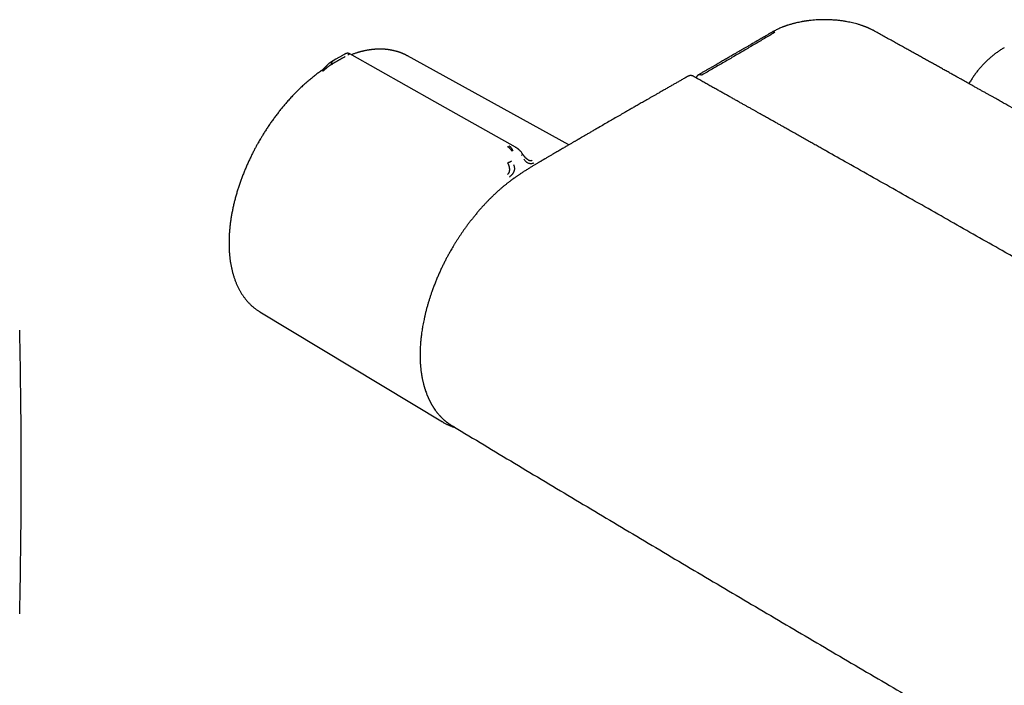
# Model space of a CAD drawing. Header units: millimetres. Extents: x 8 to 964, y 12 to 423.
# Tile 12 of 18: x 660 to 807, y 163 to 263. Entities that reach past the tile are written whole.
import ezdxf

# ---------------------------------------------------------------- set-up
doc = ezdxf.new("R2010")
doc.units = ezdxf.units.MM

msp = doc.modelspace()

# ---------------------------------------------------------------- linework, layer by layer
at = {"color": 7, "linetype": 'Continuous', "lineweight": 30}
for p, q in [((706.96, 257.11), (706.16, 256.63)), ((707.95, 257.67), (706.94, 257.1)), ((707.95, 257.67), (708, 257.7)), ((708.09, 257.75), (708, 257.7)), ((708.09, 257.75), (708.1, 257.76)), ((741.85, 244.26), (717.7, 257.6)), ((706.3, 256.32), (706.42, 256.39)), ((733.84, 243.95), (733.85, 243.94)), ((695.56, 219.26), (695.56, 219.25)), ((695.56, 219.25), (722.91, 202.77)), ((723.02, 202.71), (722.91, 202.77)), ((724.3, 202.25), (724.24, 202.29))]:
    msp.add_line(p, q, dxfattribs=at)
at = {"color": 7, "linetype": 'Continuous', "lineweight": 30, "flags": 128}
msp.add_lwpolyline([(733.85, 243.94), (725.77, 248.49), (721.78, 250.74), (709.05, 257.89)], dxfattribs=at)
at = {"color": 7, "linetype": 'Continuous', "lineweight": 30}
msp.add_arc((-340.22, 195.27), 1000, 358.78306, 1.21694, dxfattribs=at)
for points, knots in [([(787.53, 261.39), (787.49, 261.42), (787.39, 261.47), (787.25, 261.54), (787.12, 261.61), (787.01, 261.66), (786.9, 261.71), (786.81, 261.75), (786.73, 261.79), (786.66, 261.82), (786.6, 261.84), (786.55, 261.86), (786.52, 261.88), (786.49, 261.89), (786.45, 261.9), (786.4, 261.93), (786.33, 261.95), (786.24, 261.99), (786.14, 262.03), (786.02, 262.07), (785.89, 262.12), (785.73, 262.17), (785.57, 262.23), (785.39, 262.28), (785.14, 262.36), (784.82, 262.45), (784.41, 262.55), (784.01, 262.64), (783.64, 262.71), (783.31, 262.77), (783.03, 262.82), (782.75, 262.86), (782.49, 262.89), (782.23, 262.92), (781.98, 262.94), (781.73, 262.96), (781.48, 262.98), (781.21, 263), (780.92, 263.01), (780.62, 263.02), (780.31, 263.02), (779.98, 263.02), (779.6, 263.02), (779.17, 263), (778.68, 262.97), (778.31, 262.93), (778.04, 262.9), (777.89, 262.88), (777.74, 262.87), (777.62, 262.85), (777.52, 262.84), (777.44, 262.83), (777.38, 262.82), (777.33, 262.81), (777.3, 262.8), (777.27, 262.8), (777.24, 262.8), (777.2, 262.79), (777.14, 262.78), (777.08, 262.77), (777.01, 262.76), (776.93, 262.74), (776.85, 262.73), (776.76, 262.72), (776.59, 262.68), (776.32, 262.63), (776.01, 262.56), (775.76, 262.5), (775.56, 262.45), (775.35, 262.39), (775.12, 262.33), (774.89, 262.26), (774.69, 262.2), (774.55, 262.15), (774.46, 262.12), (774.38, 262.09), (774.31, 262.07), (774.25, 262.04), (774.19, 262.02), (774.12, 262), (774.04, 261.97), (773.96, 261.93), (773.81, 261.88), (773.6, 261.79), (773.34, 261.68), (773.08, 261.56), (772.83, 261.43), (772.59, 261.3), (772.43, 261.21), (772.36, 261.17)], [0, 0, 0, 0, 0.0120775, 0.0231637, 0.0332611, 0.0423716, 0.0504968, 0.0576377, 0.0637951, 0.0689696, 0.0735321, 0.0769031, 0.0791112, 0.0810305, 0.0830725, 0.0874408, 0.0923144, 0.0988793, 0.1062787, 0.1145129, 0.1242623, 0.1349715, 0.1466418, 0.1588211, 0.1709292, 0.1976938, 0.2241048, 0.2501691, 0.2758742, 0.2942095, 0.3119262, 0.3290103, 0.3454602, 0.3612743, 0.3764515, 0.3910405, 0.4059953, 0.4224466, 0.4397018, 0.4577623, 0.4766299, 0.4963067, 0.5164289, 0.5452962, 0.5743756, 0.6036612, 0.6133705, 0.6231016, 0.6322608, 0.6401984, 0.6455778, 0.6502026, 0.6540729, 0.6571886, 0.6592404, 0.6607571, 0.6625175, 0.6650346, 0.6683083, 0.6723389, 0.6768323, 0.6819044, 0.687049, 0.692191, 0.6973305, 0.7202434, 0.7431092, 0.7555068, 0.7686316, 0.7826527, 0.7975705, 0.813386, 0.8300856, 0.8370792, 0.84329, 0.8487178, 0.8533623, 0.8572235, 0.8609433, 0.8659418, 0.8716054, 0.8779307, 0.8847953, 0.903722, 0.9230633, 0.9426727, 0.9621458, 0.9814641, 1, 1, 1, 1]), ([(955.54, 164.41), (955.31, 164.54), (954.87, 164.81), (954.2, 165.22), (953.54, 165.61), (952.89, 166), (952.25, 166.39), (951.64, 166.76), (951.05, 167.11), (950.47, 167.45), (949.91, 167.79), (949.36, 168.12), (948.8, 168.46), (948.23, 168.8), (947.66, 169.14), (947.09, 169.48), (946.54, 169.81), (946, 170.13), (945.47, 170.45), (944.96, 170.76), (944.47, 171.05), (944.02, 171.32), (943.59, 171.57), (943.17, 171.82), (942.76, 172.07), (941.96, 172.55), (940.84, 173.22), (939.38, 174.09), (937.99, 174.92), (936.6, 175.75), (935.21, 176.57), (933.84, 177.39), (932.48, 178.2), (931.12, 179), (929.77, 179.81), (928.42, 180.61), (925.37, 182.42), (920.62, 185.23), (914.17, 189.03), (906.99, 193.25), (899.08, 197.89), (890.43, 202.94), (881.78, 207.97), (873.07, 213.01), (864.3, 218.07), (855.47, 223.14), (846.63, 228.19), (837.79, 233.22), (830.08, 237.59), (823.49, 241.31), (819.38, 243.62), (816.61, 245.18), (815.19, 245.98), (813.78, 246.77), (812.38, 247.56), (810.99, 248.34), (809.63, 249.09), (808.32, 249.83), (807.35, 250.37), (806.71, 250.73), (806.37, 250.92), (806.03, 251.11), (805.68, 251.3), (805.32, 251.51), (804.94, 251.72), (804.55, 251.93), (804.15, 252.16), (803.73, 252.39), (803.3, 252.63), (802.86, 252.88), (802.41, 253.13), (801.96, 253.38), (801.51, 253.63), (801.04, 253.9), (800.56, 254.16), (800.06, 254.44), (799.53, 254.73), (798.99, 255.04), (798.43, 255.35), (797.85, 255.67), (797.27, 256), (796.68, 256.33), (796.09, 256.65), (795.5, 256.98), (794.89, 257.32), (794.28, 257.66), (793.65, 258.01), (793.01, 258.36), (792.36, 258.72), (791.7, 259.09), (791.02, 259.47), (790.34, 259.85), (789.65, 260.23), (788.95, 260.61), (788.25, 261), (787.77, 261.26), (787.53, 261.39)], [0, 0, 0, 0, 0.004024, 0.008034, 0.012001, 0.015899, 0.019723, 0.023478, 0.026955, 0.030371, 0.033726, 0.037019, 0.040252, 0.043787, 0.047246, 0.050628, 0.053935, 0.057165, 0.060318, 0.063396, 0.066397, 0.069021, 0.071584, 0.074086, 0.076528, 0.078948, 0.088402, 0.096772, 0.105073, 0.113425, 0.121708, 0.12992, 0.138063, 0.146152, 0.154237, 0.162323, 0.170409, 0.208911, 0.247414, 0.285917, 0.337483, 0.38905, 0.440616, 0.492182, 0.544686, 0.59719, 0.649694, 0.702198, 0.754701, 0.787044, 0.819386, 0.827857, 0.836296, 0.844669, 0.852974, 0.861211, 0.869382, 0.877008, 0.884574, 0.886545, 0.888513, 0.890505, 0.892576, 0.894726, 0.896955, 0.899264, 0.901652, 0.90412, 0.906668, 0.909294, 0.912, 0.914625, 0.91732, 0.920085, 0.922921, 0.925828, 0.928988, 0.932228, 0.935547, 0.938945, 0.942423, 0.945981, 0.949407, 0.952905, 0.956473, 0.960112, 0.963821, 0.967601, 0.971452, 0.975373, 0.979365, 0.983427, 0.987489, 0.991621, 0.9958, 1, 1, 1, 1]), ([(772.36, 261.17), (772.23, 261.1), (771.97, 260.95), (771.59, 260.73), (771.23, 260.51), (770.88, 260.31), (770.54, 260.11), (770.23, 259.93), (769.94, 259.76), (769.66, 259.6), (769.4, 259.45), (769.15, 259.3), (768.91, 259.16), (768.69, 259.04), (768.48, 258.91), (768.28, 258.8), (768.1, 258.69), (767.94, 258.6), (767.81, 258.52), (767.69, 258.46), (767.58, 258.39), (767.46, 258.32), (767.32, 258.24), (767.15, 258.14), (766.95, 258.03), (766.74, 257.9), (766.51, 257.77), (766.27, 257.63), (766.02, 257.49), (765.76, 257.33), (765.49, 257.18), (765.2, 257.01), (764.91, 256.84), (764.6, 256.66), (764.27, 256.48), (763.94, 256.28), (763.58, 256.08), (763.22, 255.87), (762.85, 255.66), (762.46, 255.43), (762.06, 255.21), (761.65, 254.97), (761.38, 254.81), (761.23, 254.73)], [0, 0, 0, 0, 0.035322, 0.069373, 0.102139, 0.133608, 0.16377, 0.192616, 0.2186, 0.243401, 0.267015, 0.289438, 0.310665, 0.330694, 0.349523, 0.36715, 0.383573, 0.398792, 0.409904, 0.420272, 0.430174, 0.440707, 0.451983, 0.468383, 0.486136, 0.505241, 0.525695, 0.547497, 0.570644, 0.593698, 0.617954, 0.643411, 0.670072, 0.697934, 0.726999, 0.757266, 0.788736, 0.821408, 0.855282, 0.889722, 0.925321, 0.962081, 1, 1, 1, 1]), ([(772.76, 261.14), (772.24, 260.83), (771.21, 260.22), (769.65, 259.3), (768.09, 258.38), (766.52, 257.46), (764.95, 256.55), (763.37, 255.64), (762.32, 255.03), (761.79, 254.73)], [0, 0, 0, 0, 0.141902, 0.284652, 0.427827, 0.571009, 0.71401, 0.857006, 1, 1, 1, 1]), ([(772.36, 261.17), (772.36, 261.17), (772.38, 261.19), (772.42, 261.2), (772.48, 261.21), (772.55, 261.21), (772.62, 261.2), (772.69, 261.17), (772.74, 261.15), (772.76, 261.14)], [0, 0, 0, 0, 0.007659, 0.181389, 0.353569, 0.522731, 0.687558, 0.84694, 1, 1, 1, 1]), ([(717.71, 257.59), (717.69, 257.6), (717.65, 257.62), (717.6, 257.65), (717.54, 257.68), (717.47, 257.71), (717.41, 257.75), (717.34, 257.78), (717.28, 257.81), (717.22, 257.84), (717.17, 257.86), (717.12, 257.88), (717.08, 257.9), (717.04, 257.92), (717.01, 257.93), (716.97, 257.95), (716.92, 257.97), (716.86, 258), (716.79, 258.02), (716.72, 258.05), (716.65, 258.08), (716.58, 258.1), (716.53, 258.12), (716.47, 258.14), (716.41, 258.16), (716.35, 258.18), (716.3, 258.2), (716.26, 258.21), (716.23, 258.22), (716.19, 258.23), (716.16, 258.24), (716.11, 258.25), (716.06, 258.27), (716, 258.29), (715.94, 258.3), (715.88, 258.32), (715.8, 258.34), (715.69, 258.37), (715.57, 258.4), (715.46, 258.42), (715.36, 258.44), (715.28, 258.46), (715.21, 258.47), (715.15, 258.48), (715.09, 258.49), (715.03, 258.5), (714.97, 258.51), (714.9, 258.52), (714.84, 258.53), (714.78, 258.54), (714.73, 258.54), (714.67, 258.55), (714.61, 258.56), (714.56, 258.56), (714.52, 258.57), (714.49, 258.57), (714.47, 258.57), (714.44, 258.57), (714.41, 258.58), (714.36, 258.58), (714.31, 258.59), (714.24, 258.59), (714.16, 258.6), (714.08, 258.6), (713.99, 258.6), (713.91, 258.61), (713.83, 258.61), (713.76, 258.61), (713.7, 258.61), (713.65, 258.61), (713.59, 258.61), (713.54, 258.61), (713.51, 258.61), (713.47, 258.61), (713.44, 258.61), (713.41, 258.61), (713.35, 258.61), (713.29, 258.61), (713.22, 258.61), (713.14, 258.6), (713.04, 258.6), (712.93, 258.59), (712.8, 258.59), (712.69, 258.58), (712.59, 258.57), (712.49, 258.56), (712.42, 258.55), (712.35, 258.54), (712.3, 258.54), (712.26, 258.53), (712.22, 258.53), (712.18, 258.52), (712.13, 258.51), (712.07, 258.51), (712.01, 258.5), (711.92, 258.49), (711.81, 258.47), (711.68, 258.45), (711.54, 258.42), (711.38, 258.39), (711.25, 258.36), (711.14, 258.34), (711.05, 258.32), (710.96, 258.3), (710.88, 258.28), (710.8, 258.26), (710.74, 258.25), (710.69, 258.23), (710.65, 258.22), (710.63, 258.22), (710.6, 258.21), (710.58, 258.2), (710.55, 258.2), (710.51, 258.18), (710.46, 258.17), (710.39, 258.15), (710.29, 258.12), (710.18, 258.09), (710.04, 258.05), (709.87, 258), (709.68, 257.93), (709.47, 257.86), (709.33, 257.81), (709.25, 257.78)], [0, 0, 0, 0, 0.0074492, 0.0152903, 0.0235247, 0.0321536, 0.041178, 0.0505988, 0.0598936, 0.0682714, 0.0760567, 0.0828279, 0.0885858, 0.0933309, 0.0976648, 0.1027547, 0.1098993, 0.1181742, 0.1275318, 0.137203, 0.1469152, 0.1545749, 0.1622596, 0.1699693, 0.1777038, 0.185092, 0.1917422, 0.1971507, 0.2013185, 0.2047137, 0.2092733, 0.2152077, 0.222061, 0.2299198, 0.2377402, 0.2453832, 0.2528488, 0.2688743, 0.2840386, 0.2983886, 0.311835, 0.3204782, 0.3282995, 0.3360574, 0.3440546, 0.3505056, 0.3572475, 0.3652154, 0.3745748, 0.3805464, 0.3869704, 0.3938457, 0.4010234, 0.4071184, 0.4117934, 0.4150504, 0.4178041, 0.4209758, 0.4248489, 0.4294224, 0.4364061, 0.4445668, 0.4538844, 0.4637212, 0.4737532, 0.4839796, 0.4943996, 0.5009141, 0.5075015, 0.514161, 0.520703, 0.5262376, 0.5305842, 0.5338531, 0.5370114, 0.5411339, 0.5472114, 0.5546166, 0.5633164, 0.572241, 0.5808541, 0.5968698, 0.6116951, 0.6239318, 0.6352298, 0.6455782, 0.6548154, 0.6613756, 0.6672005, 0.6722921, 0.6766518, 0.6805739, 0.6855283, 0.6917999, 0.6991537, 0.7067504, 0.7209888, 0.7357734, 0.7514033, 0.7682233, 0.7862235, 0.7954916, 0.80504, 0.8148674, 0.8243469, 0.8325234, 0.8393917, 0.8449564, 0.8492213, 0.8517368, 0.8536618, 0.8562927, 0.8597988, 0.8641784, 0.8694296, 0.8755498, 0.888094, 0.9004827, 0.9126311, 0.9337305, 0.9540898, 0.9745832, 1, 1, 1, 1]), ([(807.14, 258.83), (807.07, 258.79), (806.92, 258.7), (806.7, 258.57), (806.48, 258.42), (806.26, 258.28), (806.05, 258.13), (805.83, 257.97), (805.62, 257.81), (805.41, 257.65), (805.21, 257.48), (805.01, 257.31), (804.81, 257.13), (804.61, 256.95), (804.41, 256.76), (804.22, 256.57), (804.03, 256.38), (803.85, 256.18), (803.66, 255.98), (803.48, 255.77), (803.3, 255.56), (803.13, 255.34), (802.96, 255.12), (802.79, 254.9), (802.63, 254.67), (802.46, 254.44), (802.31, 254.2), (802.15, 253.96), (802, 253.71), (801.9, 253.54), (801.85, 253.45), (801.84, 253.45)], [0, 0, 0, 0, 0.033127, 0.068054, 0.103006, 0.137987, 0.173002, 0.208057, 0.243156, 0.278303, 0.313504, 0.348763, 0.384084, 0.419471, 0.454929, 0.490462, 0.526073, 0.561765, 0.597541, 0.633405, 0.669359, 0.705406, 0.741547, 0.777784, 0.814119, 0.850552, 0.887086, 0.923719, 0.960452, 0.997286, 1, 1, 1, 1]), ([(706.48, 256.82), (706.46, 256.8), (706.42, 256.78), (706.37, 256.73), (706.33, 256.67), (706.3, 256.6), (706.27, 256.54), (706.26, 256.46), (706.27, 256.4), (706.28, 256.35), (706.29, 256.33), (706.3, 256.32)], [0, 0, 0, 0, 0.131804, 0.266855, 0.401667, 0.532992, 0.658277, 0.776351, 0.888482, 0.943871, 1, 1, 1, 1]), ([(708.35, 257.49), (708.31, 257.47), (708.24, 257.43), (708.12, 257.37), (707.99, 257.3), (707.87, 257.23), (707.76, 257.16), (707.65, 257.1), (707.57, 257.05), (707.51, 257.02), (707.47, 257), (707.44, 256.98), (707.41, 256.96), (707.37, 256.94), (707.34, 256.92), (707.31, 256.9), (707.26, 256.87), (707.2, 256.84), (707.12, 256.79), (707.02, 256.73), (706.94, 256.69), (706.89, 256.66), (706.88, 256.66), (706.87, 256.65), (706.85, 256.64), (706.84, 256.63), (706.82, 256.62), (706.78, 256.6), (706.73, 256.57), (706.66, 256.53), (706.6, 256.49), (706.55, 256.46), (706.51, 256.44), (706.47, 256.42), (706.44, 256.4), (706.43, 256.39), (706.42, 256.39), (706.42, 256.39), (706.42, 256.39), (706.42, 256.39), (706.42, 256.39)], [0, 0, 0, 0, 0.051372, 0.105663, 0.163099, 0.223824, 0.271366, 0.320798, 0.372119, 0.387602, 0.403248, 0.419057, 0.435027, 0.451159, 0.467451, 0.483904, 0.500517, 0.537714, 0.57928, 0.625151, 0.692137, 0.700105, 0.708161, 0.716307, 0.72454, 0.732861, 0.741269, 0.749764, 0.797593, 0.840132, 0.877475, 0.909713, 0.936931, 0.964012, 0.983495, 0.995471, 0.998665, 0.999564, 0.99984, 1, 1, 1, 1]), ([(709.05, 257.89), (709.04, 257.9), (709.01, 257.92), (708.98, 257.93), (708.95, 257.94), (708.92, 257.95), (708.89, 257.96), (708.86, 257.97), (708.83, 257.98), (708.78, 257.99), (708.74, 257.99), (708.69, 257.99), (708.65, 257.99), (708.61, 257.98), (708.58, 257.98), (708.54, 257.97), (708.51, 257.96), (708.47, 257.95), (708.44, 257.93), (708.42, 257.92), (708.39, 257.91), (708.37, 257.9), (708.35, 257.89), (708.32, 257.88), (708.3, 257.87), (708.27, 257.85), (708.22, 257.83), (708.17, 257.8), (708.13, 257.77), (708.1, 257.76)], [0, 0, 0, 0, 0.0398754, 0.0754198, 0.101032, 0.1221983, 0.1467513, 0.1747192, 0.2037489, 0.233078, 0.2725453, 0.312147, 0.3472998, 0.3698377, 0.3934995, 0.4192478, 0.4456379, 0.4742695, 0.5026684, 0.5286822, 0.5529202, 0.6014257, 0.654131, 0.6917317, 0.7344092, 0.7865999, 0.8482836, 0.9194174, 1, 1, 1, 1]), ([(709.05, 257.89), (709.05, 257.89), (709.05, 257.89), (709.03, 257.88), (709, 257.86), (708.95, 257.84), (708.89, 257.81), (708.83, 257.77), (708.78, 257.74), (708.75, 257.73)], [0, 0, 0, 0, 0.155705, 0.315088, 0.464845, 0.609258, 0.746344, 0.876425, 1, 1, 1, 1]), ([(706.05, 256.57), (706.03, 256.56), (706, 256.54), (705.95, 256.5), (705.91, 256.47), (705.86, 256.43), (705.79, 256.37), (705.73, 256.3), (705.66, 256.23), (705.6, 256.17), (705.54, 256.1), (705.47, 256.02), (705.4, 255.95), (705.33, 255.88), (705.26, 255.81), (705.2, 255.75), (705.15, 255.69), (705.1, 255.65), (705.05, 255.6), (704.99, 255.55), (704.92, 255.49), (704.84, 255.43), (704.75, 255.37), (704.7, 255.33), (704.66, 255.31)], [0, 0, 0, 0, 0.036747, 0.065238, 0.086199, 0.127523, 0.17064, 0.229668, 0.275908, 0.320504, 0.371265, 0.425014, 0.476213, 0.525555, 0.574727, 0.629097, 0.658903, 0.690575, 0.726478, 0.768507, 0.816872, 0.871682, 0.932853, 1, 1, 1, 1]), ([(706.3, 256.32), (706.28, 256.31), (706.23, 256.28), (706.17, 256.24), (706.12, 256.21), (706.09, 256.19), (706.07, 256.18), (706.06, 256.17), (706.04, 256.16), (706.03, 256.16), (706.02, 256.15), (705.98, 256.12), (705.92, 256.08), (705.83, 256.02), (705.75, 255.96), (705.67, 255.9), (705.58, 255.83), (705.51, 255.76), (705.46, 255.72), (705.42, 255.68), (705.39, 255.65), (705.35, 255.61), (705.3, 255.57), (705.23, 255.5), (705.15, 255.43), (705.06, 255.35), (705, 255.31), (704.97, 255.28)], [0, 0, 0, 0, 0.064484, 0.121146, 0.1697, 0.184188, 0.197727, 0.210311, 0.221938, 0.232601, 0.242299, 0.251029, 0.319256, 0.383551, 0.443933, 0.500486, 0.559085, 0.620051, 0.645141, 0.670658, 0.696616, 0.723024, 0.749884, 0.805218, 0.865756, 0.930963, 1, 1, 1, 1]), ([(706.16, 256.63), (706.15, 256.63), (706.14, 256.62), (706.1, 256.6), (706.07, 256.58), (706.05, 256.57)], [0, 0, 0, 0, 0.101636, 0.439503, 1, 1, 1, 1]), ([(704.67, 255.31), (704.65, 255.29), (704.54, 255.22), (704.36, 255.09), (704.11, 254.91), (703.87, 254.72), (703.63, 254.53), (703.39, 254.34), (703.15, 254.14), (702.9, 253.94), (702.67, 253.73), (702.43, 253.53), (702.19, 253.31), (701.95, 253.1), (701.72, 252.88), (701.48, 252.65), (701.25, 252.42), (701.02, 252.19), (700.78, 251.96), (700.55, 251.72), (700.32, 251.47), (700.1, 251.23), (699.87, 250.98), (699.65, 250.73), (699.45, 250.49), (699.25, 250.26), (699.05, 250.03), (698.85, 249.79), (698.66, 249.55), (698.47, 249.31), (698.28, 249.06), (698.09, 248.82), (697.9, 248.57), (697.72, 248.32), (697.53, 248.07), (697.35, 247.82), (697.17, 247.56), (697, 247.3), (696.82, 247.05), (696.65, 246.79), (696.48, 246.53), (696.31, 246.27), (696.15, 246.02), (696, 245.77), (695.86, 245.54), (695.74, 245.34), (695.61, 245.13), (695.52, 244.97), (695.47, 244.87)], [0, 0, 0, 0, 0.006284, 0.029854, 0.05343, 0.077013, 0.100603, 0.124203, 0.147811, 0.17143, 0.195059, 0.218701, 0.242357, 0.266028, 0.289715, 0.31342, 0.337146, 0.360893, 0.384666, 0.408466, 0.432296, 0.456161, 0.480063, 0.504008, 0.525497, 0.546981, 0.56846, 0.589934, 0.6114, 0.632859, 0.65431, 0.675751, 0.697181, 0.718597, 0.739996, 0.761375, 0.782728, 0.804048, 0.825321, 0.84653, 0.867642, 0.888601, 0.909293, 0.929446, 0.948234, 0.963393, 0.976508, 1, 1, 1, 1]), ([(759.89, 254.64), (759.72, 254.54), (759.39, 254.36), (758.9, 254.08), (758.42, 253.8), (757.96, 253.54), (757.5, 253.28), (757.03, 253.01), (756.55, 252.73), (756.05, 252.45), (755.57, 252.18), (755.13, 251.92), (754.71, 251.68), (754.32, 251.46), (753.95, 251.25), (753.58, 251.04), (753.23, 250.84), (752.9, 250.64), (752.57, 250.46), (752.26, 250.28), (751.96, 250.11), (751.67, 249.94), (751.39, 249.78), (751.13, 249.63), (750.88, 249.49), (750.64, 249.35), (750.4, 249.21), (749.99, 248.97), (749.4, 248.63), (748.63, 248.19), (747.86, 247.75), (747.09, 247.3), (746.48, 246.95), (746.04, 246.69), (745.77, 246.54), (745.51, 246.39), (745.26, 246.24), (745.02, 246.1), (744.8, 245.97), (744.57, 245.84), (744.35, 245.71), (744.13, 245.59), (743.93, 245.47), (743.77, 245.38), (743.65, 245.31), (743.57, 245.26), (743.5, 245.22), (743.42, 245.17), (743.33, 245.12), (743.23, 245.06), (743.11, 245), (742.99, 244.92), (742.85, 244.84), (742.7, 244.75), (742.53, 244.66), (742.36, 244.55), (742.17, 244.45), (741.97, 244.33), (741.76, 244.21), (741.53, 244.08), (741.29, 243.94), (741.04, 243.79), (740.77, 243.63), (740.49, 243.47), (740.2, 243.3), (739.89, 243.12), (739.69, 243), (739.58, 242.94)], [0, 0, 0, 0, 0.024616, 0.048681, 0.072194, 0.095155, 0.117564, 0.139422, 0.164474, 0.188758, 0.212276, 0.235028, 0.254693, 0.273747, 0.292189, 0.310019, 0.327238, 0.343846, 0.359841, 0.375225, 0.389997, 0.404157, 0.417706, 0.430642, 0.442967, 0.454718, 0.46639, 0.478137, 0.515544, 0.553689, 0.591166, 0.62933, 0.668179, 0.681416, 0.694649, 0.707434, 0.719705, 0.73146, 0.742701, 0.753427, 0.764765, 0.775464, 0.785525, 0.794947, 0.79897, 0.802863, 0.806628, 0.810392, 0.814722, 0.819689, 0.825291, 0.831516, 0.838374, 0.845866, 0.853991, 0.862749, 0.871967, 0.881797, 0.892238, 0.903289, 0.915196, 0.92774, 0.940919, 0.954735, 0.969187, 0.984275, 1, 1, 1, 1]), ([(760.52, 254.55), (760.5, 254.56), (760.46, 254.58), (760.41, 254.6), (760.37, 254.61), (760.34, 254.62), (760.3, 254.64), (760.24, 254.65), (760.16, 254.66), (760.08, 254.66), (760.02, 254.65), (759.97, 254.64), (759.94, 254.63), (759.89, 254.62), (759.83, 254.6), (759.79, 254.58), (759.77, 254.57)], [0, 0, 0, 0, 0.085196, 0.154243, 0.207028, 0.244956, 0.281224, 0.377757, 0.478243, 0.581469, 0.683138, 0.721457, 0.767976, 0.830082, 0.907562, 1, 1, 1, 1]), ([(851.7, 202.71), (851.51, 202.82), (851.14, 203.04), (850.59, 203.35), (850.06, 203.66), (849.54, 203.96), (849.03, 204.25), (848.54, 204.53), (848.07, 204.81), (847.61, 205.07), (847.16, 205.33), (846.72, 205.59), (846.28, 205.84), (845.86, 206.08), (845.46, 206.31), (845.07, 206.54), (844.69, 206.76), (844.32, 206.97), (843.97, 207.17), (843.63, 207.37), (843.3, 207.56), (842.98, 207.74), (842.68, 207.91), (842.39, 208.08), (842.12, 208.23), (841.88, 208.37), (841.65, 208.51), (841.42, 208.64), (841.2, 208.76), (840.98, 208.89), (840.53, 209.15), (839.85, 209.54), (838.93, 210.07), (838, 210.6), (837.07, 211.14), (836.12, 211.68), (833.8, 213.02), (830.09, 215.14), (823.66, 218.82), (815.91, 223.25), (807.28, 228.17), (799.1, 232.81), (791.39, 237.18), (785.19, 240.68), (781.34, 242.85), (779.86, 243.68), (779.23, 244.04), (778.61, 244.39), (777.96, 244.75), (777.28, 245.14), (776.58, 245.53), (775.9, 245.92), (775.23, 246.29), (774.57, 246.66), (774.07, 246.94), (773.72, 247.14), (773.52, 247.26), (773.3, 247.38), (773.07, 247.51), (772.82, 247.64), (772.58, 247.78), (772.32, 247.93), (772.06, 248.07), (771.79, 248.23), (771.5, 248.39), (771.2, 248.56), (770.87, 248.74), (770.52, 248.94), (770.15, 249.15), (769.77, 249.36), (769.38, 249.58), (768.97, 249.81), (768.56, 250.04), (768.12, 250.28), (767.68, 250.53), (767.22, 250.79), (766.75, 251.06), (766.26, 251.33), (765.77, 251.61), (765.25, 251.89), (764.73, 252.19), (764.18, 252.49), (763.61, 252.81), (763.02, 253.14), (762.42, 253.48), (761.8, 253.83), (761.16, 254.19), (760.73, 254.43), (760.52, 254.55)], [0, 0, 0, 0, 0.00614, 0.012138, 0.017993, 0.023706, 0.029276, 0.034609, 0.039804, 0.044862, 0.049783, 0.054662, 0.059399, 0.063993, 0.068444, 0.072751, 0.076916, 0.080938, 0.084817, 0.088553, 0.092146, 0.095596, 0.098904, 0.102068, 0.105089, 0.107733, 0.110257, 0.112684, 0.115107, 0.117537, 0.119973, 0.129923, 0.139974, 0.150128, 0.160385, 0.170743, 0.181163, 0.236988, 0.292813, 0.3925, 0.492187, 0.57677, 0.661354, 0.745937, 0.78095, 0.787828, 0.794705, 0.801555, 0.808291, 0.816154, 0.823848, 0.831373, 0.838728, 0.845914, 0.85293, 0.855103, 0.85737, 0.859768, 0.862297, 0.864956, 0.867746, 0.870496, 0.873363, 0.876345, 0.879444, 0.882659, 0.886384, 0.890254, 0.894269, 0.898428, 0.902732, 0.907181, 0.911775, 0.916513, 0.921396, 0.926423, 0.931596, 0.936913, 0.942374, 0.947981, 0.953732, 0.959627, 0.965959, 0.97245, 0.979099, 0.985907, 0.992874, 1, 1, 1, 1]), ([(761.3, 254.77), (761.29, 254.76), (761.25, 254.74), (761.21, 254.71), (761.19, 254.68), (761.17, 254.66), (761.14, 254.63), (761.1, 254.59), (761.06, 254.53), (761.02, 254.47), (761, 254.41), (760.98, 254.37), (760.97, 254.33), (760.97, 254.31), (760.97, 254.3)], [0, 0, 0, 0, 0.103839, 0.185784, 0.245358, 0.288292, 0.331382, 0.444099, 0.563744, 0.69211, 0.822232, 0.873623, 0.942463, 1, 1, 1, 1]), ([(761.3, 254.77), (761.3, 254.77), (761.32, 254.78), (761.37, 254.8), (761.44, 254.81), (761.52, 254.82), (761.61, 254.8), (761.7, 254.77), (761.76, 254.74), (761.79, 254.73)], [0, 0, 0, 0, 0.010303, 0.173284, 0.336474, 0.500184, 0.66486, 0.831154, 1, 1, 1, 1]), ([(695.47, 244.87), (695.41, 244.77), (695.33, 244.64), (695.22, 244.43), (695.12, 244.26), (695, 244.05), (694.88, 243.82), (694.76, 243.59), (694.63, 243.34), (694.5, 243.09), (694.37, 242.83), (694.24, 242.57), (694.11, 242.3), (693.98, 242.03), (693.86, 241.76), (693.73, 241.49), (693.61, 241.21), (693.49, 240.93), (693.37, 240.64), (693.25, 240.36), (693.13, 240.08), (693.02, 239.79), (692.91, 239.5), (692.8, 239.21), (692.7, 238.92), (692.59, 238.63), (692.49, 238.34), (692.4, 238.05), (692.3, 237.76), (692.21, 237.47), (692.12, 237.18), (692.04, 236.89), (691.95, 236.59), (691.87, 236.3), (691.8, 236.01), (691.72, 235.72), (691.65, 235.43), (691.59, 235.13), (691.52, 234.84), (691.46, 234.55), (691.4, 234.26), (691.35, 233.97), (691.3, 233.69), (691.25, 233.4), (691.2, 233.11), (691.16, 232.83), (691.12, 232.54), (691.09, 232.26), (691.06, 231.98), (691.03, 231.7), (691, 231.42), (690.98, 231.14), (690.96, 230.86), (690.95, 230.59), (690.94, 230.31), (690.93, 230.04), (690.93, 229.77), (690.93, 229.5), (690.93, 229.23), (690.93, 228.97), (690.94, 228.7), (690.96, 228.44), (690.97, 228.18), (690.99, 227.93), (691.02, 227.67), (691.04, 227.42), (691.07, 227.17), (691.11, 226.92), (691.14, 226.67), (691.18, 226.43), (691.23, 226.19), (691.28, 225.95), (691.33, 225.72), (691.38, 225.48), (691.44, 225.25), (691.5, 225.02), (691.57, 224.8), (691.63, 224.58), (691.7, 224.36), (691.78, 224.14), (691.86, 223.93), (691.94, 223.72), (692.02, 223.52), (692.11, 223.31), (692.2, 223.11), (692.3, 222.92), (692.4, 222.72), (692.5, 222.53), (692.6, 222.35), (692.71, 222.16), (692.82, 221.98), (692.93, 221.81), (693.05, 221.64), (693.17, 221.47), (693.3, 221.3), (693.42, 221.14), (693.55, 220.98), (693.68, 220.83), (693.82, 220.68), (693.96, 220.53), (694.1, 220.39), (694.24, 220.25), (694.39, 220.12), (694.54, 219.99), (694.69, 219.86), (694.85, 219.74), (695, 219.63), (695.16, 219.51), (695.33, 219.4), (695.46, 219.32), (695.54, 219.27), (695.56, 219.26)], [0, 0, 0, 0, 0.009745, 0.013781, 0.020472, 0.027436, 0.034919, 0.042738, 0.050819, 0.059104, 0.067552, 0.07613, 0.084816, 0.093592, 0.102444, 0.111361, 0.120334, 0.129356, 0.13842, 0.147521, 0.156656, 0.165821, 0.175013, 0.184228, 0.193466, 0.202723, 0.211999, 0.221291, 0.230598, 0.239919, 0.249254, 0.2586, 0.267958, 0.277326, 0.286703, 0.29609, 0.305485, 0.314889, 0.324299, 0.333717, 0.343141, 0.352572, 0.362009, 0.371451, 0.380898, 0.390351, 0.399808, 0.40927, 0.418737, 0.428207, 0.437681, 0.447159, 0.456641, 0.466125, 0.475613, 0.485104, 0.494598, 0.504094, 0.513593, 0.523094, 0.532597, 0.542102, 0.551609, 0.561117, 0.570627, 0.580138, 0.58965, 0.599162, 0.608675, 0.618188, 0.627701, 0.637214, 0.646727, 0.656238, 0.665749, 0.675258, 0.684766, 0.694271, 0.703775, 0.713275, 0.722773, 0.732268, 0.741759, 0.751246, 0.76073, 0.770209, 0.779683, 0.789152, 0.798617, 0.808076, 0.81753, 0.826978, 0.836422, 0.845859, 0.855292, 0.864719, 0.874142, 0.88356, 0.892974, 0.902384, 0.911791, 0.921195, 0.930597, 0.939999, 0.949399, 0.9588, 0.968203, 0.977608, 0.987016, 0.996428, 1, 1, 1, 1]), ([(733.37, 243.3), (733.35, 243.34), (733.29, 243.41), (733.21, 243.52), (733.13, 243.63), (733.04, 243.72), (732.95, 243.81), (732.86, 243.88), (732.77, 243.95), (732.7, 243.98), (732.67, 243.99)], [0, 0, 0, 0, 0.134324, 0.265382, 0.393268, 0.518184, 0.640515, 0.760896, 0.880281, 1, 1, 1, 1]), ([(733.51, 243.38), (733.49, 243.42), (733.45, 243.5), (733.38, 243.62), (733.3, 243.73), (733.23, 243.83), (733.15, 243.92), (733.07, 244), (732.98, 244.07), (732.92, 244.1), (732.89, 244.12)], [0, 0, 0, 0, 0.134305, 0.265175, 0.392798, 0.517503, 0.639784, 0.760331, 0.880035, 1, 1, 1, 1]), ([(734.98, 242.85), (734.95, 242.9), (734.89, 242.98), (734.8, 243.1), (734.72, 243.21), (734.64, 243.3), (734.57, 243.38), (734.5, 243.45), (734.45, 243.5), (734.4, 243.55), (734.36, 243.58), (734.32, 243.61), (734.29, 243.64), (734.26, 243.67), (734.23, 243.69), (734.19, 243.72), (734.13, 243.77), (734.04, 243.83), (733.94, 243.89), (733.87, 243.93), (733.83, 243.95)], [0, 0, 0, 0, 0.0998765, 0.1919112, 0.2757671, 0.3512057, 0.4180636, 0.476231, 0.5256353, 0.5662288, 0.598165, 0.6256529, 0.6532382, 0.67743, 0.6997053, 0.7316295, 0.775669, 0.8470565, 0.9221803, 1, 1, 1, 1]), ([(734.77, 242.7), (734.79, 242.71), (734.82, 242.74), (734.87, 242.78), (734.92, 242.81), (734.95, 242.83), (734.97, 242.85), (734.98, 242.85), (734.98, 242.85), (734.98, 242.85)], [0, 0, 0, 0, 0.167341, 0.338696, 0.509789, 0.676611, 0.836006, 0.986521, 1, 1, 1, 1]), ([(735.72, 242.06), (735.71, 242.07), (735.68, 242.08), (735.63, 242.11), (735.59, 242.14), (735.56, 242.17), (735.53, 242.19), (735.5, 242.22), (735.47, 242.25), (735.43, 242.28), (735.39, 242.32), (735.35, 242.36), (735.32, 242.39), (735.3, 242.42), (735.28, 242.44), (735.26, 242.46), (735.23, 242.49), (735.2, 242.54), (735.15, 242.6), (735.1, 242.67), (735.04, 242.76), (735, 242.82), (734.98, 242.85)], [0, 0, 0, 0, 0.053221, 0.11528, 0.167416, 0.20948, 0.241617, 0.268748, 0.313008, 0.361646, 0.414662, 0.46482, 0.505884, 0.537857, 0.555573, 0.580374, 0.614105, 0.666501, 0.732107, 0.811192, 0.904058, 1, 1, 1, 1]), ([(736.64, 241.57), (736.58, 241.55), (736.45, 241.49), (736.25, 241.45), (736.05, 241.45), (735.85, 241.49), (735.68, 241.56), (735.56, 241.65), (735.44, 241.76), (735.29, 241.92), (735.18, 242.07), (735.13, 242.14)], [0, 0, 0, 0, 0.12498, 0.249974, 0.375129, 0.4995, 0.626711, 0.691987, 0.75435, 0.875912, 1, 1, 1, 1]), ([(739.58, 242.94), (739.51, 242.89), (739.37, 242.81), (739.16, 242.69), (738.97, 242.58), (738.79, 242.47), (738.62, 242.38), (738.47, 242.29), (738.34, 242.21), (738.22, 242.14), (738.13, 242.09), (738.04, 242.04), (737.96, 241.99), (737.89, 241.95), (737.82, 241.91), (737.74, 241.86), (737.65, 241.8), (737.53, 241.73), (737.4, 241.66), (737.26, 241.57), (737.1, 241.48), (736.94, 241.38), (736.76, 241.28), (736.58, 241.17), (736.39, 241.05), (736.19, 240.93), (735.98, 240.8), (735.76, 240.67), (735.61, 240.58), (735.54, 240.53)], [0, 0, 0, 0, 0.0539276, 0.1046952, 0.1523031, 0.1967516, 0.2380403, 0.2761688, 0.3111366, 0.3363933, 0.3596979, 0.38105, 0.4004489, 0.4178944, 0.4341067, 0.4519721, 0.4775375, 0.5062714, 0.5381755, 0.5732518, 0.6115028, 0.6529317, 0.6975418, 0.7412328, 0.7876044, 0.8366612, 0.8884084, 0.9428523, 1, 1, 1, 1]), ([(735.72, 242.06), (735.72, 242.06), (735.76, 242.04), (735.82, 242.01), (735.89, 241.97), (735.96, 241.95), (736.03, 241.93), (736.11, 241.92), (736.19, 241.92), (736.27, 241.93), (736.33, 241.95), (736.37, 241.96), (736.39, 241.97)], [0, 0, 0, 0, 0.004632, 0.155173, 0.249691, 0.339783, 0.425702, 0.559345, 0.696519, 0.791024, 0.892421, 1, 1, 1, 1]), ([(732.66, 239.85), (732.69, 239.87), (732.75, 239.92), (732.82, 239.99), (732.87, 240.06), (732.91, 240.12), (732.94, 240.18), (732.96, 240.23), (732.97, 240.29), (732.98, 240.35), (732.99, 240.41), (733, 240.47), (733.01, 240.53), (733.01, 240.59), (733.01, 240.65), (733, 240.71), (732.99, 240.79), (732.98, 240.86), (732.96, 240.95), (732.94, 241.03), (732.92, 241.12), (732.89, 241.2), (732.87, 241.26), (732.85, 241.31), (732.84, 241.34), (732.83, 241.36), (732.82, 241.39), (732.81, 241.41), (732.8, 241.44), (732.78, 241.47), (732.77, 241.51), (732.75, 241.55), (732.74, 241.57), (732.73, 241.58), (732.73, 241.58), (732.73, 241.58), (732.73, 241.58), (732.73, 241.58), (732.73, 241.58), (732.73, 241.58)], [0, 0, 0, 0, 0.069372, 0.134458, 0.17515, 0.213571, 0.249739, 0.276913, 0.307081, 0.340314, 0.376663, 0.409311, 0.440771, 0.471017, 0.499996, 0.535912, 0.574148, 0.614699, 0.657553, 0.702681, 0.750045, 0.789621, 0.839391, 0.85194, 0.864986, 0.878524, 0.89255, 0.907058, 0.922043, 0.937499, 0.964718, 0.984148, 0.995887, 0.998893, 0.999683, 0.9999, 0.999964, 0.999986, 1, 1, 1, 1]), ([(732.73, 241.58), (732.74, 241.58), (732.75, 241.59), (732.78, 241.61), (732.81, 241.62), (732.85, 241.65), (732.91, 241.68), (732.99, 241.72), (733.07, 241.75), (733.15, 241.79), (733.22, 241.83), (733.27, 241.85), (733.29, 241.86)], [0, 0, 0, 0, 0.056315, 0.111921, 0.167809, 0.224706, 0.342994, 0.468261, 0.599365, 0.733824, 0.868489, 1, 1, 1, 1]), ([(732.95, 239.47), (733.02, 239.52), (733.15, 239.62), (733.29, 239.75), (733.37, 239.84), (733.42, 239.89), (733.46, 239.94), (733.52, 240.02), (733.58, 240.11), (733.63, 240.2), (733.66, 240.28), (733.69, 240.35), (733.71, 240.42), (733.74, 240.5), (733.76, 240.62), (733.76, 240.8), (733.71, 241.03), (733.63, 241.19), (733.6, 241.27)], [0, 0, 0, 0, 0.125554, 0.251039, 0.290001, 0.310057, 0.344618, 0.393554, 0.456767, 0.493798, 0.534579, 0.576341, 0.60187, 0.627562, 0.693703, 0.759502, 0.875658, 1, 1, 1, 1]), ([(735.54, 240.53), (735.46, 240.48), (735.31, 240.39), (735.09, 240.25), (734.89, 240.11), (734.69, 239.98), (734.51, 239.86), (734.34, 239.75), (734.18, 239.64), (734.03, 239.54), (733.89, 239.44), (733.77, 239.35), (733.65, 239.27), (733.54, 239.19), (733.44, 239.12), (733.34, 239.04), (733.24, 238.97), (733.12, 238.88), (733, 238.79), (732.87, 238.69), (732.73, 238.58), (732.59, 238.47), (732.45, 238.36), (732.3, 238.24), (732.15, 238.12), (731.99, 237.99), (731.83, 237.85), (731.66, 237.7), (731.48, 237.54), (731.28, 237.37), (731.16, 237.25), (731.09, 237.19)], [0, 0, 0, 0, 0.050937, 0.099381, 0.145321, 0.188749, 0.229662, 0.267391, 0.302686, 0.335546, 0.365968, 0.394499, 0.42049, 0.443941, 0.466273, 0.488879, 0.511759, 0.534914, 0.564781, 0.595095, 0.625856, 0.657066, 0.688727, 0.721573, 0.757036, 0.791883, 0.828973, 0.868316, 0.909924, 0.953812, 1, 1, 1, 1]), ([(731.09, 237.19), (730.97, 237.08), (730.72, 236.86), (730.37, 236.51), (730.02, 236.17), (729.68, 235.83), (729.35, 235.48), (729.01, 235.11), (728.67, 234.73), (728.31, 234.33), (727.97, 233.92), (727.64, 233.52), (727.33, 233.12), (727.02, 232.73), (726.72, 232.34), (726.44, 231.95), (726.17, 231.58), (725.91, 231.21), (725.67, 230.85), (725.43, 230.5), (725.2, 230.15), (724.97, 229.79), (724.74, 229.42), (724.53, 229.06), (724.33, 228.72), (724.15, 228.42), (723.99, 228.14), (723.86, 227.9), (723.73, 227.67), (723.61, 227.45), (723.45, 227.14), (723.24, 226.74), (722.99, 226.24), (722.75, 225.73), (722.51, 225.2), (722.27, 224.66), (722.03, 224.11), (721.81, 223.55), (721.59, 222.98), (721.39, 222.44), (721.21, 221.93), (721.06, 221.46), (720.91, 220.99), (720.76, 220.51), (720.62, 220.03), (720.49, 219.54), (720.37, 219.07), (720.26, 218.6), (720.16, 218.14), (720.07, 217.7), (719.99, 217.28), (719.92, 216.88), (719.86, 216.51), (719.8, 216.14), (719.76, 215.78), (719.71, 215.43), (719.68, 215.1), (719.65, 214.77), (719.62, 214.42), (719.6, 214.09), (719.58, 213.76), (719.57, 213.5), (719.56, 213.31), (719.56, 213.18), (719.56, 213.07), (719.56, 212.96), (719.56, 212.87), (719.56, 212.79), (719.56, 212.73), (719.56, 212.68), (719.56, 212.64), (719.56, 212.62), (719.56, 212.6), (719.56, 212.57), (719.56, 212.54), (719.56, 212.5), (719.56, 212.41), (719.56, 212.28), (719.57, 212.1), (719.58, 211.91), (719.59, 211.71), (719.6, 211.5), (719.62, 211.28), (719.63, 211.07), (719.66, 210.85), (719.68, 210.63), (719.7, 210.41), (719.73, 210.25), (719.74, 210.13), (719.76, 210.05), (719.77, 209.98), (719.78, 209.92), (719.78, 209.87), (719.79, 209.83), (719.8, 209.8), (719.8, 209.77), (719.81, 209.73), (719.82, 209.68), (719.83, 209.61), (719.84, 209.54), (719.85, 209.46), (719.87, 209.38), (719.89, 209.26), (719.92, 209.11), (719.97, 208.91), (720.01, 208.71), (720.06, 208.51), (720.11, 208.34), (720.14, 208.2), (720.17, 208.11), (720.2, 208.02), (720.22, 207.95), (720.24, 207.88), (720.25, 207.83), (720.26, 207.79), (720.28, 207.76), (720.29, 207.71), (720.31, 207.66), (720.32, 207.6), (720.35, 207.54), (720.37, 207.46), (720.43, 207.31), (720.49, 207.14), (720.55, 206.96), (720.6, 206.84), (720.64, 206.73), (720.69, 206.62), (720.73, 206.52), (720.78, 206.42), (720.82, 206.33), (720.85, 206.25), (720.88, 206.19), (720.91, 206.13), (720.93, 206.1), (720.94, 206.07), (720.95, 206.04), (720.97, 206), (720.99, 205.95), (721.02, 205.9), (721.06, 205.83), (721.1, 205.75), (721.14, 205.67), (721.19, 205.58), (721.23, 205.5), (721.28, 205.42), (721.33, 205.34), (721.37, 205.26), (721.42, 205.19), (721.46, 205.12), (721.49, 205.07), (721.51, 205.03), (721.54, 204.99), (721.56, 204.95), (721.59, 204.91), (721.62, 204.86), (721.7, 204.74), (721.81, 204.59), (721.93, 204.42), (722.02, 204.3), (722.1, 204.19), (722.19, 204.08), (722.28, 203.97), (722.38, 203.86), (722.47, 203.76), (722.56, 203.66), (722.65, 203.57), (722.73, 203.48), (722.79, 203.42), (722.85, 203.36), (722.89, 203.33), (722.93, 203.28), (722.99, 203.23), (723.04, 203.18), (723.11, 203.12), (723.18, 203.06), (723.26, 202.99), (723.33, 202.93), (723.39, 202.88), (723.45, 202.84), (723.49, 202.8), (723.52, 202.78), (723.55, 202.76), (723.58, 202.74), (723.6, 202.72), (723.63, 202.7), (723.66, 202.67), (723.7, 202.64), (723.75, 202.61), (723.8, 202.57), (723.86, 202.53), (723.94, 202.47), (724.04, 202.41), (724.15, 202.33), (724.24, 202.28), (724.28, 202.26)], [0, 0, 0, 0, 0.01159, 0.022977, 0.034161, 0.045141, 0.055917, 0.06649, 0.078689, 0.090604, 0.102235, 0.113582, 0.124843, 0.135809, 0.146479, 0.156853, 0.16693, 0.17654, 0.185864, 0.194903, 0.203655, 0.213288, 0.22255, 0.23144, 0.23996, 0.24811, 0.254253, 0.260168, 0.265854, 0.271312, 0.276571, 0.28837, 0.300369, 0.312568, 0.324969, 0.337804, 0.350848, 0.364104, 0.37757, 0.391247, 0.402141, 0.413166, 0.42432, 0.435602, 0.446797, 0.45841, 0.469754, 0.480829, 0.491634, 0.50217, 0.512436, 0.521869, 0.531061, 0.540013, 0.548726, 0.557382, 0.565384, 0.573669, 0.582239, 0.591094, 0.599121, 0.607369, 0.610669, 0.61396, 0.616968, 0.619647, 0.622035, 0.624082, 0.625787, 0.627149, 0.628171, 0.628654, 0.629054, 0.629672, 0.630546, 0.631677, 0.633065, 0.637369, 0.642091, 0.647229, 0.652784, 0.658299, 0.664171, 0.670243, 0.676299, 0.682338, 0.688359, 0.694363, 0.69643, 0.698496, 0.700555, 0.702393, 0.70388, 0.704999, 0.705782, 0.706564, 0.707592, 0.709135, 0.711025, 0.713249, 0.715546, 0.717814, 0.720051, 0.726004, 0.731736, 0.737581, 0.743794, 0.750378, 0.753392, 0.756428, 0.759151, 0.761499, 0.763472, 0.765045, 0.766256, 0.767334, 0.768728, 0.770307, 0.772167, 0.774306, 0.776726, 0.779317, 0.789652, 0.793402, 0.797183, 0.800994, 0.804836, 0.808507, 0.81186, 0.814895, 0.817612, 0.82001, 0.822052, 0.823161, 0.824113, 0.825205, 0.826534, 0.828099, 0.829901, 0.832537, 0.835537, 0.838635, 0.841747, 0.844872, 0.848011, 0.850984, 0.853968, 0.856896, 0.859457, 0.861615, 0.863105, 0.864447, 0.865983, 0.867729, 0.869685, 0.871825, 0.882259, 0.88783, 0.892983, 0.897644, 0.902177, 0.90701, 0.912131, 0.917474, 0.921734, 0.926089, 0.930222, 0.934046, 0.935926, 0.937843, 0.940037, 0.942513, 0.945263, 0.948006, 0.951927, 0.955521, 0.958789, 0.961732, 0.964367, 0.965929, 0.967363, 0.968669, 0.969845, 0.970893, 0.97204, 0.973503, 0.975281, 0.977375, 0.979783, 0.982469, 0.98528, 0.989917, 0.994823, 1, 1, 1, 1]), ([(723.02, 202.71), (723.04, 202.7), (723.11, 202.65), (723.24, 202.58), (723.42, 202.49), (723.6, 202.4), (723.78, 202.32), (723.97, 202.24), (724.16, 202.16), (724.35, 202.09), (724.54, 202.03), (724.69, 201.98), (724.78, 201.95), (724.81, 201.95)], [0, 0, 0, 0, 0.02691, 0.130662, 0.234524, 0.33848, 0.442538, 0.546703, 0.650983, 0.755381, 0.859905, 0.964557, 1, 1, 1, 1]), ([(724.3, 202.25), (724.44, 202.17), (724.92, 201.88), (726.91, 200.68), (730.3, 198.64), (734.87, 195.89), (739.45, 193.15), (744.03, 190.42), (748.61, 187.69), (753.19, 184.96), (757.78, 182.23), (762.37, 179.52), (766.96, 176.8), (771.55, 174.09), (776.15, 171.38), (780.75, 168.68), (785.35, 165.98), (789.88, 163.33), (792.89, 161.58), (794.35, 160.73)], [0, 0, 0, 0, 0.005865, 0.020446, 0.085948, 0.15145, 0.216952, 0.282455, 0.347959, 0.413463, 0.478967, 0.544472, 0.609977, 0.675483, 0.740988, 0.806494, 0.872001, 0.937507, 1, 1, 1, 1])]:
    msp.add_open_spline(points, degree=3, knots=knots, dxfattribs=at)

doc.saveas('drawing.dxf')
